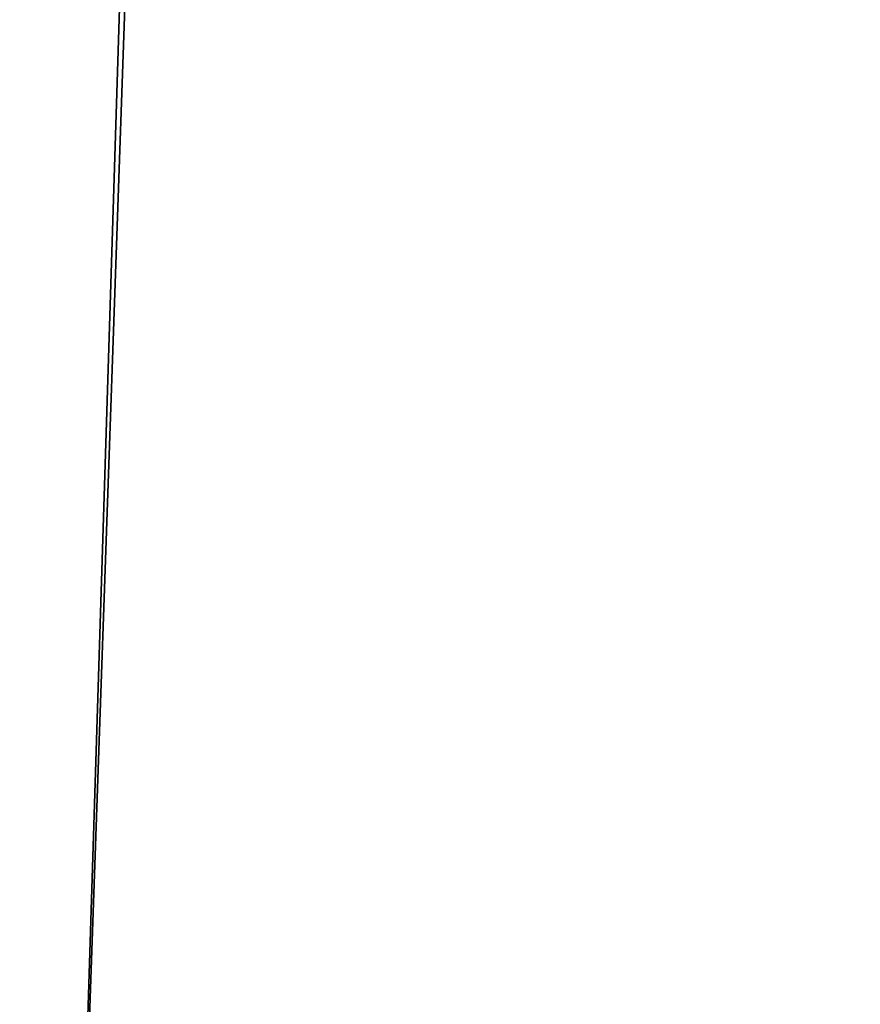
# Model space of a CAD drawing. Header units: millimetres. Extents: x -269 to 269, y -16 to 416.
# Tile 121 of 171: x 214 to 226, y 22 to 36. Entities that reach past the tile are written whole.
import ezdxf

# ---------------------------------------------------------------- set-up
doc = ezdxf.new("R2010")
doc.units = ezdxf.units.MM
doc.header["$LTSCALE"] = 65.185185
for name, color, linetype in [('1845', 7, 'CONTINUOUS'), ('1846', 7, 'CONTINUOUS'), ('1847', 7, 'CONTINUOUS')]:
    doc.layers.add(name, color=color, linetype=linetype)

msp = doc.modelspace()

# ---------------------------------------------------------------- linework, layer by layer
at = {"layer": '1845', "linetype": 'Continuous'}
for points in [[(225.556, 325.6, -319.597), (225.556, 325.6, -27.403), (214.709, 15, -47.388), (225.556, 325.6, -319.597)], [(225.556, 325.6, -319.597), (214.709, 15, -286.517), (214.709, 15, -299.612), (225.556, 325.6, -319.597)], [(214.709, 15, -286.517), (225.556, 325.6, -319.597), (214.709, 15, -60.483), (214.709, 15, -286.517)], [(225.556, 325.6, -319.597), (214.709, 15, -47.388), (214.709, 15, -60.483), (225.556, 325.6, -319.597)]]:
    msp.add_3dface(points, dxfattribs=at)
at = {"layer": '1846', "linetype": 'Continuous'}
for points in [[(221.464, 325.6, -17.524), (216.935, 325.6, -14.502), (203.168, 15, -27.382), (221.464, 325.6, -17.524)], [(221.464, 325.6, -17.524), (203.168, 15, -27.382), (211.614, 15, -35.825), (221.464, 325.6, -17.524)], [(216.935, 325.6, -14.502), (211.597, 325.6, -13.444), (203.168, 15, -27.382), (216.935, 325.6, -14.502)], [(224.496, 325.6, -22.06), (221.464, 325.6, -17.524), (211.614, 15, -35.825), (224.496, 325.6, -22.06)], [(224.496, 325.6, -22.06), (211.614, 15, -35.825), (214.709, 15, -47.388), (224.496, 325.6, -22.06)], [(225.556, 325.6, -27.403), (224.496, 325.6, -22.06), (214.709, 15, -47.388), (225.556, 325.6, -27.403)]]:
    msp.add_3dface(points, dxfattribs=at)
at = {"layer": '1847', "linetype": 'Continuous'}
for points in [[(211.597, 325.6, -333.556), (216.94, 325.6, -332.496), (191.612, 15, -322.709), (211.597, 325.6, -333.556)], [(191.612, 15, -322.709), (216.94, 325.6, -332.496), (203.162, 15, -319.621), (191.612, 15, -322.709)], [(216.94, 325.6, -332.496), (221.465, 325.6, -329.477), (203.162, 15, -319.621), (216.94, 325.6, -332.496)], [(221.465, 325.6, -329.477), (211.617, 15, -311.169), (203.162, 15, -319.621), (221.465, 325.6, -329.477)], [(221.465, 325.6, -329.477), (224.494, 325.6, -324.945), (211.617, 15, -311.169), (221.465, 325.6, -329.477)], [(224.494, 325.6, -324.945), (225.556, 325.6, -319.597), (211.617, 15, -311.169), (224.494, 325.6, -324.945)], [(225.556, 325.6, -319.597), (214.709, 15, -299.612), (211.617, 15, -311.169), (225.556, 325.6, -319.597)]]:
    msp.add_3dface(points, dxfattribs=at)

doc.saveas('drawing.dxf')
